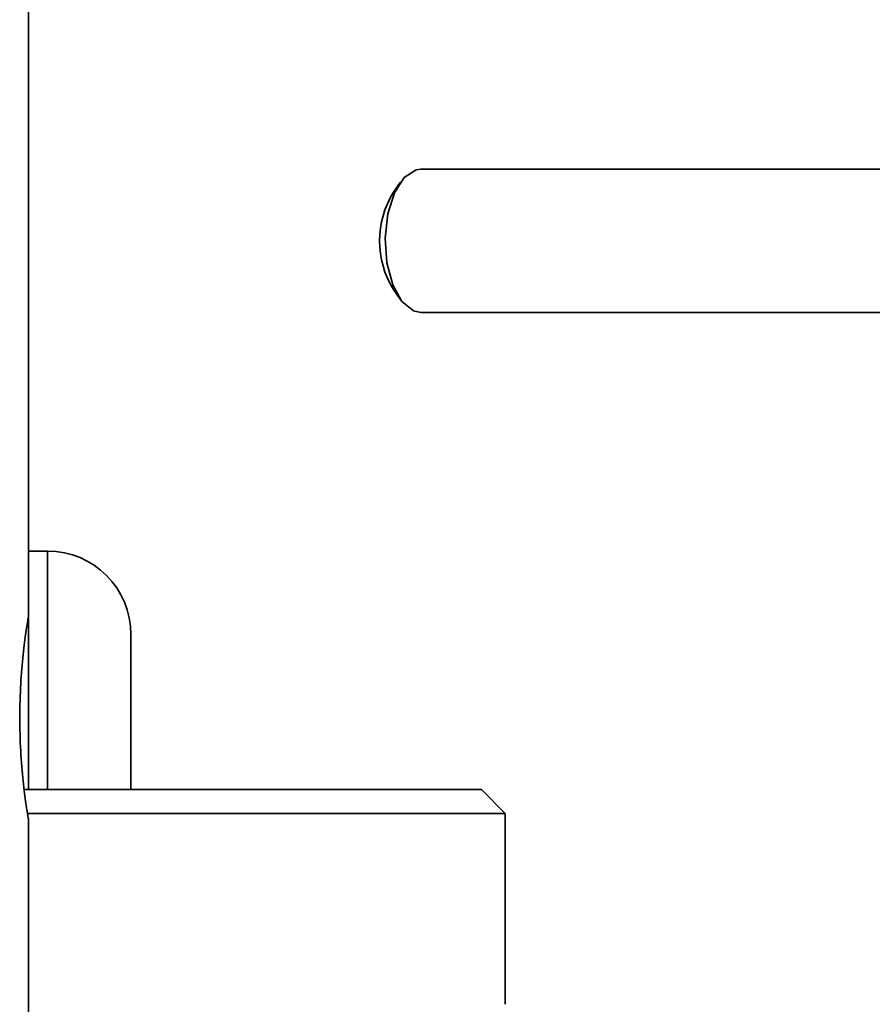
# Model space of a CAD drawing. Header units: millimetres. Extents: x 0 to 864, y 0 to 559.
# Tile 19 of 83: x 237 to 246, y 207 to 217. Entities that reach past the tile are written whole.
import ezdxf

# ---------------------------------------------------------------- set-up
doc = ezdxf.new("R2010")
doc.units = ezdxf.units.MM

msp = doc.modelspace()

# ---------------------------------------------------------------- linework, layer by layer
at = {"color": 7, "linetype": 'Continuous', "lineweight": 35}
for p, q in [((236.9063, 211.087), (236.9063, 279.2273)), ((246.9063, 215.7766), (241.0218, 215.7766)), ((240.8053, 215.639), (240.7331, 215.5369)), ((240.7331, 214.5163), (240.8053, 214.4142)), ((241.0218, 214.2766), (246.9063, 214.2766)), ((237.1063, 211.7766), (236.9063, 211.7766)), ((237.1063, 209.2766), (237.1063, 211.7766)), ((236.9063, 209.2766), (236.9063, 211.0759)), ((237.9813, 209.2766), (237.9813, 210.9016)), ((241.6563, 209.2766), (236.8632, 209.2766)), ((241.9063, 209.0266), (241.6563, 209.2766)), ((241.9063, 209.0266), (236.897, 209.0266)), ((236.9063, 205.8963), (236.9063, 208.9773)), ((241.9063, 207.0266), (241.9063, 209.0266))]:
    msp.add_line(p, q, dxfattribs=at)
at = {"color": 7, "linetype": 'Continuous', "lineweight": 35, "flags": 128}
msp.add_lwpolyline([(241.0218, 215.7766), (240.9709, 215.7697), (240.8469, 215.69), (240.744, 215.5304), (240.6746, 215.31), (240.647, 215.0554), (240.6647, 214.7973), (240.7255, 214.5669), (240.8219, 214.392), (240.9425, 214.2935), (241.0218, 214.2766)], dxfattribs=at)
at = {"color": 7, "linetype": 'Continuous', "lineweight": 35}
for centre, radius, start, end in [((241.5579, 215.0266), 0.9699, 148.25416, 211.74584), ((237.1063, 210.9016), 0.875, 0, 90)]:
    msp.add_arc(centre, radius, start, end, dxfattribs=at)
msp.add_open_spline([(236.906, 211.087), (236.9061, 211.0877), (236.9093, 211.1074), (236.897, 211.0351), (236.8709, 210.8658), (236.8385, 210.5907), (236.8163, 210.2577), (236.8132, 209.8961), (236.831, 209.5481), (236.8621, 209.2529), (236.8911, 209.0537), (236.9072, 208.9587), (236.9047, 208.9736), (236.9041, 208.9773)], degree=3, knots=[0, 0, 0, 0, 0.003842, 0.1111982, 0.2190566, 0.3257678, 0.4314585, 0.537839, 0.6455596, 0.7531663, 0.8594359, 0.9651918, 1, 1, 1, 1], dxfattribs=at)

doc.saveas('drawing.dxf')
